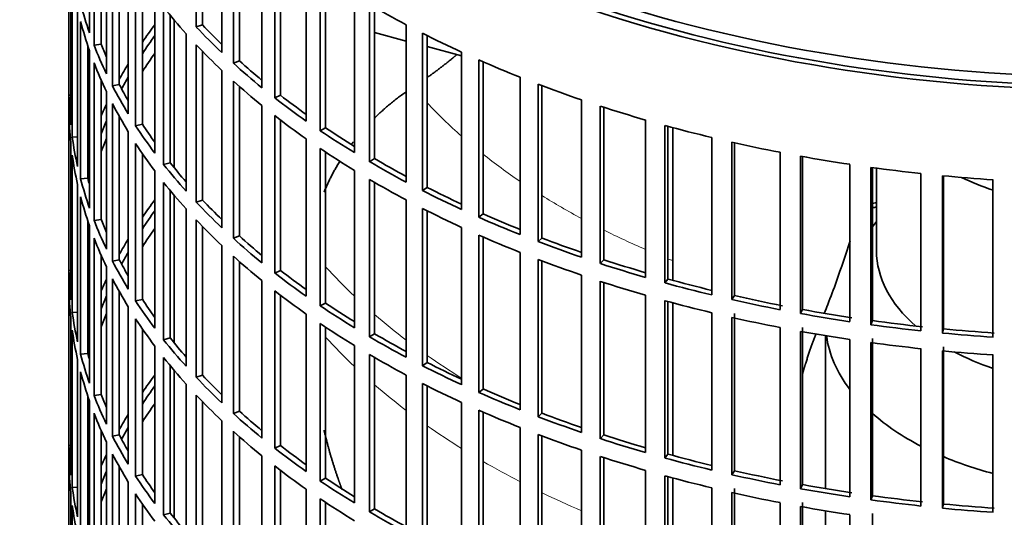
# Model space of a CAD drawing. Header units: millimetres. Extents: x 427 to 1319, y -2013 to 1724.
# Tile 4 of 30: x 1019 to 1155, y -1760 to -1692. Entities that reach past the tile are written whole.
import ezdxf

# ---------------------------------------------------------------- set-up
doc = ezdxf.new("R2010")
doc.units = ezdxf.units.MM
for name, color, linetype in [('VSI184-254_GIUNT', 7, 'Continuous'), ('VSI344-454_FILTR', 7, 'Continuous'), ('VSI344-454_SUPPO', 7, 'Continuous')]:
    doc.layers.add(name, color=color, linetype=linetype)

# ---------------------------------------------------------------- blocks, each defined once
blk = doc.blocks.new('SE4')
at = {"layer": 'VSI184-254_GIUNT', "color": 7, "linetype": 'Continuous', "lineweight": 35}
for p, q in [((1137.15, -1712.21), (1137.15, -1723.57)), ((1137.15, -1719.56), (1136.59, -1720.29)), ((1130.15, -1735.25), (1130.15, -1756.28)), ((1130.15, -1759.33), (1130.15, -1780.37))]:
    blk.add_line(p, q, dxfattribs=at)
for centre, major_axis, start_param, end_param in [((1169.65, -1699.07), (-32.5, 0), 0.875493, 1.038932), ((1169.65, -1723.57), (-32.5, 0), 0, 0.584062), ((1169.65, -1733.47), (39.5, 0), 3.220457, 3.555729), ((1169.65, -1723.57), (-32.5, 0), 0.835386, 1.038932), ((1169.65, -1733.47), (39.5, 0), 3.720726, 3.98088), ((1169.65, -1733.47), (39.5, 0), 4.081192, 4.281952)]:
    blk.add_ellipse(centre, major_axis=major_axis, ratio=0.57735, start_param=start_param, end_param=end_param, dxfattribs=at)
at = {"layer": 'VSI344-454_FILTR', "color": 7, "linetype": 'Continuous', "lineweight": 35}
for p, q in [((1026.15, -1618.65), (1026.15, -1858.7)), ((1043.65, -1692.8), (1043.65, -1671.16)), ((1028.98, -1693.62), (1028.98, -1671.98)), ((1044.52, -1692.51), (1044.52, -1672.07)), ((1029.6, -1695.3), (1029.6, -1673.66)), ((1047.17, -1696.32), (1047.17, -1674.68)), ((1030.57, -1695.16), (1030.57, -1676.01)), ((1048.75, -1697.78), (1048.75, -1676.14)), ((1031.3, -1699.24), (1031.3, -1677.6)), ((1049.58, -1697.46), (1049.58, -1676.88)), ((1032.12, -1700.9), (1032.12, -1679.26)), ((1026.15, -1702.18), (1026.15, -1680.54)), ((1052.68, -1701.15), (1052.68, -1679.51)), ((1033.08, -1700.72), (1033.08, -1681.03)), ((1054.44, -1702.54), (1054.44, -1680.9)), ((1055.22, -1702.18), (1055.22, -1681.51)), ((1034.3, -1704.76), (1034.3, -1683.12)), ((1026.4, -1706.24), (1026.4, -1684.6)), ((1035.32, -1706.38), (1035.32, -1684.74)), ((1058.77, -1705.74), (1058.77, -1684.1)), ((1036.25, -1706.16), (1036.25, -1686.13)), ((1060.68, -1707.06), (1060.68, -1685.42)), ((1061.43, -1706.67), (1061.43, -1685.92)), ((1026.61, -1707.96), (1026.61, -1686.32)), ((1037.95, -1710.14), (1037.95, -1688.51)), ((1065.39, -1710.08), (1065.39, -1688.44)), ((1039.17, -1711.72), (1039.17, -1690.08)), ((1067.46, -1711.32), (1067.46, -1689.68)), ((1068.16, -1710.9), (1068.16, -1690.08)), ((1027.34, -1712), (1027.34, -1690.36)), ((1040.07, -1711.46), (1040.07, -1691.19)), ((1027.76, -1713.7), (1027.76, -1692.07)), ((1044.52, -1692.51), (1043.65, -1692.8)), ((1072.52, -1714.14), (1072.52, -1692.5)), ((1042.25, -1715.37), (1042.25, -1693.73)), ((1074.74, -1715.29), (1074.74, -1693.65)), ((1075.38, -1714.85), (1075.38, -1693.98)), ((1028.74, -1713.6), (1028.74, -1695.37)), ((1030.57, -1695.16), (1029.6, -1695.3)), ((1043.65, -1716.89), (1043.65, -1695.25)), ((1028.98, -1717.7), (1028.98, -1696.07)), ((1044.52, -1716.6), (1044.52, -1696.15)), ((1080.13, -1717.9), (1080.13, -1696.26)), ((1029.6, -1719.39), (1029.6, -1697.75)), ((1049.58, -1697.46), (1048.75, -1697.78)), ((1082.48, -1718.96), (1082.48, -1697.32)), ((1083.07, -1718.49), (1083.07, -1697.58)), ((1047.17, -1720.4), (1047.17, -1698.77)), ((1088.17, -1721.35), (1088.17, -1699.71)), ((1030.57, -1719.25), (1030.57, -1700.1)), ((1033.08, -1700.72), (1032.12, -1700.9)), ((1048.75, -1721.86), (1048.75, -1700.23)), ((1049.58, -1721.54), (1049.58, -1700.97)), ((1090.64, -1722.31), (1090.64, -1700.67)), ((1091.17, -1721.82), (1091.17, -1700.87)), ((1026.4, -1702.18), (1026.15, -1702.18)), ((1031.3, -1723.33), (1031.3, -1701.69)), ((1055.22, -1702.18), (1054.44, -1702.54)), ((1032.12, -1724.98), (1032.12, -1703.35)), ((1052.68, -1725.23), (1052.68, -1703.59)), ((1096.61, -1724.46), (1096.61, -1702.83)), ((1099.19, -1725.32), (1099.19, -1703.69)), ((1026.15, -1726.27), (1026.15, -1704.63)), ((1033.08, -1724.8), (1033.08, -1705.12)), ((1054.44, -1726.63), (1054.44, -1704.99)), ((1099.66, -1724.81), (1099.66, -1703.84)), ((1036.25, -1706.16), (1035.32, -1706.38)), ((1055.22, -1726.27), (1055.22, -1705.6)), ((1105.4, -1727.23), (1105.4, -1705.59)), ((1108.08, -1727.98), (1108.08, -1706.35)), ((1108.49, -1727.46), (1108.49, -1706.46)), ((1034.3, -1728.85), (1034.3, -1707.21)), ((1061.43, -1706.67), (1060.68, -1707.06)), ((1026.4, -1730.33), (1026.4, -1708.69)), ((1027.34, -1707.91), (1026.61, -1707.96)), ((1035.32, -1730.46), (1035.32, -1708.83)), ((1058.77, -1729.83), (1058.77, -1708.19)), ((1114.51, -1729.64), (1114.51, -1708)), ((1117.28, -1730.28), (1117.28, -1708.64)), ((1117.62, -1729.74), (1117.62, -1708.72)), ((1026.61, -1732.04), (1026.61, -1710.41)), ((1036.25, -1730.25), (1036.25, -1710.21)), ((1060.68, -1731.14), (1060.68, -1709.51)), ((1061.43, -1730.76), (1061.43, -1710)), ((1123.89, -1731.67), (1123.89, -1710.03)), ((1126.72, -1732.2), (1126.72, -1710.57)), ((1040.07, -1711.46), (1039.17, -1711.72)), ((1068.16, -1710.9), (1067.46, -1711.32)), ((1127, -1731.65), (1127, -1710.62)), ((1133.49, -1733.32), (1133.49, -1711.69)), ((1037.95, -1734.23), (1037.95, -1712.59)), ((1065.39, -1734.16), (1065.39, -1712.53)), ((1136.38, -1733.74), (1136.38, -1712.1)), ((1136.59, -1733.17), (1136.59, -1712.13)), ((1143.26, -1734.58), (1143.26, -1712.95)), ((1146.2, -1734.88), (1146.2, -1713.25)), ((1146.34, -1734.31), (1146.34, -1713.26)), ((1027.34, -1736.08), (1027.34, -1714.45)), ((1028.74, -1713.6), (1027.76, -1713.7)), ((1039.17, -1735.8), (1039.17, -1714.17)), ((1067.46, -1735.4), (1067.46, -1713.76)), ((1068.16, -1734.99), (1068.16, -1714.17)), ((1153.16, -1735.45), (1153.16, -1713.81)), ((1040.07, -1735.55), (1040.07, -1715.28)), ((1075.38, -1714.85), (1074.74, -1715.29)), ((1027.76, -1737.79), (1027.76, -1716.15)), ((1044.52, -1716.6), (1043.65, -1716.89)), ((1072.52, -1738.22), (1072.52, -1716.59)), ((1042.25, -1739.45), (1042.25, -1717.82)), ((1074.74, -1739.38), (1074.74, -1717.74)), ((1075.38, -1738.93), (1075.38, -1718.06)), ((1083.07, -1718.49), (1082.48, -1718.96)), ((1028.74, -1737.69), (1028.74, -1719.46)), ((1030.57, -1719.25), (1029.6, -1719.39)), ((1043.65, -1740.97), (1043.65, -1719.34)), ((1028.98, -1741.79), (1028.98, -1720.15)), ((1044.52, -1740.68), (1044.52, -1720.24)), ((1080.13, -1741.99), (1080.13, -1720.35)), ((1082.48, -1743.05), (1082.48, -1721.41)), ((1029.6, -1743.47), (1029.6, -1721.84)), ((1049.58, -1721.54), (1048.75, -1721.86)), ((1083.07, -1742.58), (1083.07, -1721.67)), ((1091.17, -1721.82), (1090.64, -1722.31)), ((1047.17, -1744.49), (1047.17, -1722.85)), ((1088.17, -1745.43), (1088.17, -1723.8)), ((1030.57, -1743.33), (1030.57, -1724.18)), ((1033.08, -1724.8), (1032.12, -1724.98)), ((1048.75, -1745.95), (1048.75, -1724.31)), ((1049.58, -1745.63), (1049.58, -1725.05)), ((1090.64, -1746.4), (1090.64, -1724.76)), ((1091.17, -1745.91), (1091.17, -1724.96)), ((1099.66, -1724.81), (1099.19, -1725.32)), ((1026.4, -1726.26), (1026.15, -1726.27)), ((1031.3, -1747.41), (1031.3, -1725.78)), ((1055.22, -1726.27), (1054.44, -1726.63)), ((1032.12, -1749.07), (1032.12, -1727.43)), ((1052.68, -1749.32), (1052.68, -1727.68)), ((1096.61, -1748.55), (1096.61, -1726.91)), ((1099.19, -1749.41), (1099.19, -1727.77)), ((1099.66, -1748.9), (1099.66, -1727.92)), ((1108.49, -1727.46), (1108.08, -1727.98)), ((1026.15, -1750.35), (1026.15, -1728.72)), ((1033.08, -1748.89), (1033.08, -1729.2)), ((1054.44, -1750.71), (1054.44, -1729.07)), ((1036.25, -1730.25), (1035.32, -1730.46)), ((1055.22, -1750.36), (1055.22, -1729.68)), ((1061.43, -1730.76), (1060.68, -1731.14)), ((1105.4, -1751.32), (1105.4, -1729.68)), ((1108.08, -1752.07), (1108.08, -1730.43)), ((1108.49, -1751.54), (1108.49, -1730.55)), ((1117.62, -1729.74), (1117.28, -1730.28)), ((1027.34, -1732), (1026.61, -1732.04)), ((1034.3, -1752.93), (1034.3, -1731.3)), ((1114.51, -1753.72), (1114.51, -1732.09)), ((1117.62, -1753.83), (1117.62, -1732.19)), ((1127, -1731.65), (1126.72, -1732.2)), ((1026.4, -1754.41), (1026.4, -1732.78)), ((1035.32, -1754.55), (1035.32, -1732.91)), ((1058.77, -1753.91), (1058.77, -1732.28)), ((1060.68, -1755.23), (1060.68, -1733.59)), ((1117.28, -1754.37), (1117.28, -1732.73)), ((1136.59, -1733.17), (1136.38, -1733.74)), ((1026.61, -1756.13), (1026.61, -1734.49)), ((1036.25, -1754.33), (1036.25, -1734.3)), ((1061.43, -1754.85), (1061.43, -1734.09)), ((1123.89, -1755.76), (1123.89, -1734.12)), ((1126.72, -1756.29), (1126.72, -1734.65)), ((1127, -1755.73), (1127, -1734.1)), ((1146.34, -1734.31), (1146.2, -1734.88)), ((1040.07, -1735.55), (1039.17, -1735.8)), ((1068.16, -1734.99), (1067.46, -1735.4)), ((1133.49, -1757.41), (1133.49, -1735.77)), ((1136.38, -1757.83), (1136.38, -1736.19)), ((1136.59, -1757.26), (1136.59, -1735.62)), ((1037.95, -1758.32), (1037.95, -1736.68)), ((1065.39, -1758.25), (1065.39, -1736.61)), ((1143.26, -1758.67), (1143.26, -1737.03)), ((1146.2, -1758.97), (1146.2, -1737.33)), ((1146.34, -1758.4), (1146.34, -1736.76)), ((1027.34, -1760.17), (1027.34, -1738.53)), ((1028.74, -1737.69), (1027.76, -1737.79)), ((1039.17, -1759.89), (1039.17, -1738.25)), ((1067.46, -1759.49), (1067.46, -1737.85)), ((1068.16, -1759.07), (1068.16, -1738.26)), ((1075.38, -1738.93), (1074.74, -1739.38)), ((1153.16, -1759.53), (1153.16, -1737.9)), ((1027.76, -1761.88), (1027.76, -1740.24)), ((1040.07, -1759.64), (1040.07, -1739.36)), ((1044.52, -1740.68), (1043.65, -1740.97)), ((1072.52, -1762.31), (1072.52, -1740.67)), ((1042.25, -1763.54), (1042.25, -1741.9)), ((1074.74, -1763.46), (1074.74, -1741.83)), ((1075.38, -1763.02), (1075.38, -1742.15)), ((1083.07, -1742.58), (1082.48, -1743.05)), ((1028.74, -1761.78), (1028.74, -1743.55)), ((1028.98, -1765.88), (1028.98, -1744.24)), ((1030.57, -1743.33), (1029.6, -1743.47)), ((1043.65, -1765.06), (1043.65, -1743.42)), ((1044.52, -1764.77), (1044.52, -1744.33)), ((1049.58, -1745.63), (1048.75, -1745.95)), ((1080.13, -1766.07), (1080.13, -1744.44)), ((1082.48, -1767.13), (1082.48, -1745.5)), ((1083.07, -1766.67), (1083.07, -1745.75)), ((1029.6, -1767.56), (1029.6, -1745.92)), ((1047.17, -1768.58), (1047.17, -1746.94)), ((1091.17, -1745.91), (1090.64, -1746.4)), ((1030.57, -1767.42), (1030.57, -1748.27)), ((1048.75, -1770.04), (1048.75, -1748.4)), ((1088.17, -1769.52), (1088.17, -1747.88)), ((1033.08, -1748.89), (1032.12, -1749.07)), ((1049.58, -1769.72), (1049.58, -1749.14)), ((1090.64, -1770.48), (1090.64, -1748.85)), ((1091.17, -1769.99), (1091.17, -1749.05)), ((1099.66, -1748.9), (1099.19, -1749.41)), ((1026.4, -1750.35), (1026.15, -1750.35)), ((1031.3, -1771.5), (1031.3, -1749.86)), ((1055.22, -1750.36), (1054.44, -1750.71)), ((1096.61, -1772.64), (1096.61, -1751)), ((1032.12, -1773.16), (1032.12, -1751.52)), ((1052.68, -1773.41), (1052.68, -1751.77)), ((1099.19, -1773.5), (1099.19, -1751.86)), ((1099.66, -1772.99), (1099.66, -1752.01)), ((1108.49, -1751.54), (1108.08, -1752.07)), ((1026.15, -1774.44), (1026.15, -1752.8)), ((1033.08, -1772.98), (1033.08, -1753.29)), ((1054.44, -1774.8), (1054.44, -1753.16)), ((1055.22, -1774.44), (1055.22, -1753.77)), ((1105.4, -1775.4), (1105.4, -1753.77)), ((1117.62, -1753.83), (1117.28, -1754.37)), ((1036.25, -1754.33), (1035.32, -1754.55)), ((1061.43, -1754.85), (1060.68, -1755.23)), ((1108.08, -1776.16), (1108.08, -1754.52)), ((1108.49, -1775.63), (1108.49, -1754.63)), ((1027.34, -1756.09), (1026.61, -1756.13)), ((1034.3, -1777.02), (1034.3, -1755.38)), ((1058.77, -1778), (1058.77, -1756.36)), ((1114.51, -1777.81), (1114.51, -1756.17)), ((1117.62, -1777.91), (1117.62, -1756.28)), ((1127, -1755.73), (1126.72, -1756.29)), ((1026.4, -1778.5), (1026.4, -1756.86)), ((1035.32, -1778.64), (1035.32, -1757)), ((1060.68, -1779.32), (1060.68, -1757.68)), ((1117.28, -1778.46), (1117.28, -1756.82)), ((1136.59, -1757.26), (1136.38, -1757.83)), ((1026.61, -1780.22), (1026.61, -1758.58)), ((1036.25, -1778.42), (1036.25, -1758.39)), ((1061.43, -1778.93), (1061.43, -1758.18)), ((1068.16, -1759.07), (1067.46, -1759.49)), ((1123.89, -1779.84), (1123.89, -1758.21)), ((1126.72, -1780.38), (1126.72, -1758.74)), ((1127, -1779.82), (1127, -1758.18)), ((1146.34, -1758.4), (1146.2, -1758.97)), ((1040.07, -1759.64), (1039.17, -1759.89)), ((1133.49, -1781.5), (1133.49, -1759.86)), ((1136.59, -1781.35), (1136.59, -1759.71))]:
    blk.add_line(p, q, dxfattribs=at)
for centre, major_axis, start_param, end_param in [((1169.65, -1618.65), (143.5, 0), 2.974441, 5.123083), ((1169.65, -1618.65), (142.5, 0), 3.141593, 5.134375), ((1169.65, -1677.23), (-143.5, 0), 0.150018, 0.199048), ((1169.65, -1655.6), (-143.5, 0), 0.429271, 0.4783), ((1169.65, -1631.51), (-143.5, 0), 0.778337, 0.827366), ((1169.65, -1679.68), (-143.5, 0), 0.150018, 0.199048), ((1169.65, -1725.41), (-143.5, 0), -0.408487, -0.377404), ((1169.65, -1653.15), (-143.5, 0), 0.499084, 0.548113), ((1169.65, -1653.15), (-142.5, 0), 0.498912, 0.536508), ((1169.65, -1725.41), (-142.5, 0), -0.391958, -0.359286), ((1169.65, -1631.51), (-143.5, 0), 0.84815, 0.897179), ((1169.65, -1677.23), (-143.5, 0), 0.219831, 0.268861), ((1169.65, -1677.23), (-142.5, 0), 0.219659, 0.242088), ((1169.65, -1655.6), (-143.5, 0), 0.499084, 0.548113), ((1169.65, -1727.86), (-142.5, 0), -0.391958, -0.359286), ((1169.65, -1679.68), (-143.5, 0), 0.219831, 0.268861), ((1169.65, -1725.41), (-143.5, 0), -0.338674, -0.312019), ((1169.65, -1653.15), (-143.5, 0), 0.568897, 0.617927), ((1169.65, -1653.15), (-142.5, 0), 0.568725, 0.607984), ((1169.65, -1631.51), (-143.5, 0), 0.917963, 0.966992), ((1169.65, -1725.41), (-142.5, 0), -0.318152, -0.297119), ((1169.65, -1677.23), (-143.5, 0), 0.289645, 0.338674), ((1169.65, -1677.23), (-142.5, 0), 0.289473, 0.318152), ((1169.65, -1655.6), (-143.5, 0), 0.568897, 0.617927), ((1169.65, -1631.51), (-143.5, 0), 0.987776, 1.036806), ((1169.65, -1701.32), (-143.5, 0), 0.010392, 0.059421), ((1169.65, -1653.15), (-142.5, 0), 0.638538, 0.679153), ((1169.65, -1725.41), (-143.5, 0), -0.268861, -0.248955), ((1169.65, -1679.68), (-143.5, 0), 0.289645, 0.338674), ((1169.65, -1653.15), (-143.5, 0), 0.63871, 0.68774), ((1169.65, -1631.51), (-143.5, 0), 1.057589, 1.106619), ((1169.65, -1703.77), (-143.5, 0), 0.010392, 0.059421), ((1169.65, -1655.6), (-143.5, 0), 0.63871, 0.68774), ((1169.65, -1725.41), (-142.5, 0), -0.242088, -0.219659), ((1169.65, -1677.23), (-143.5, 0), 0.359458, 0.408487), ((1169.65, -1677.23), (-142.5, 0), 0.359286, 0.391958), ((1169.65, -1631.51), (-143.5, 0), 1.127403, 1.176432), ((1169.65, -1653.15), (-143.5, 0), 0.708524, 0.757553), ((1169.65, -1653.15), (-142.5, 0), 0.708352, 0.750104), ((1169.65, -1701.32), (-143.5, 0), 0.080205, 0.129234), ((1169.65, -1725.41), (-143.5, 0), -0.199048, -0.190533), ((1169.65, -1727.86), (-142.5, 0), -0.242088, -0.219659), ((1169.65, -1679.68), (-143.5, 0), 0.359458, 0.408487), ((1169.65, -1631.51), (-143.5, 0), 1.197216, 1.246245), ((1169.65, -1703.77), (-143.5, 0), 0.080205, 0.129234), ((1169.65, -1655.6), (-143.5, 0), 0.708524, 0.757553), ((1169.65, -1631.51), (-143.5, 0), 1.267029, 1.316058), ((1169.65, -1677.23), (-143.5, 0), 0.429271, 0.4783), ((1169.65, -1677.23), (-142.5, 0), 0.429099, 0.464583), ((1169.65, -1653.15), (-143.5, 0), 0.778337, 0.827366), ((1169.65, -1653.15), (-142.5, 0), 0.778165, 0.820895), ((1169.65, -1725.41), (-142.5, 0), -0.160582, -0.149846), ((1169.65, -1631.51), (-143.5, 0), 1.336842, 1.385871), ((1169.65, -1631.51), (-143.5, 0), 1.406655, 1.455685), ((1169.65, -1701.32), (-143.5, 0), 0.150018, 0.199048), ((1169.65, -1701.32), (-142.5, 0), 0.149846, 0.160582), ((1169.65, -1679.68), (-143.5, 0), 0.429271, 0.4783), ((1169.65, -1655.6), (-143.5, 0), 0.778337, 0.827366), ((1169.65, -1653.15), (-143.5, 0), 0.84815, 0.897179), ((1169.65, -1653.15), (-142.5, 0), 0.847978, 0.891566), ((1169.65, -1703.77), (-143.5, 0), 0.150018, 0.199048), ((1169.65, -1749.49), (-143.5, 0), -0.408487, -0.377404), ((1169.65, -1677.23), (-143.5, 0), 0.499084, 0.548113), ((1169.65, -1677.23), (-142.5, 0), 0.498912, 0.536508), ((1169.65, -1797.67), (-143.5, 0), -1.342333, -1.336842), ((1169.65, -1749.49), (-142.5, 0), -0.391958, -0.359286), ((1169.65, -1655.6), (-143.5, 0), 0.84815, 0.897179), ((1169.65, -1653.15), (-142.5, 0), 0.917791, 0.962144), ((1169.65, -1797.67), (-142.5, 0), -1.340701, -1.33667), ((1169.65, -1701.32), (-143.5, 0), 0.219831, 0.268861), ((1169.65, -1701.32), (-142.5, 0), 0.219659, 0.242088), ((1169.65, -1679.68), (-143.5, 0), 0.499084, 0.548113), ((1169.65, -1653.15), (-143.5, 0), 0.917963, 0.966992), ((1169.65, -1751.94), (-142.5, 0), -0.391958, -0.359286), ((1169.65, -1655.6), (-143.5, 0), 0.917963, 0.966992), ((1169.65, -1703.77), (-143.5, 0), 0.219831, 0.268861), ((1169.65, -1749.49), (-143.5, 0), -0.338674, -0.312019), ((1169.65, -1677.23), (-143.5, 0), 0.568897, 0.617927), ((1169.65, -1677.23), (-142.5, 0), 0.568725, 0.607984), ((1169.65, -1653.15), (-143.5, 0), 0.987776, 1.036806), ((1169.65, -1653.15), (-142.5, 0), 0.987604, 1.032651), ((1169.65, -1749.49), (-142.5, 0), -0.318152, -0.297119), ((1169.65, -1701.32), (-143.5, 0), 0.289645, 0.338674), ((1169.65, -1701.32), (-142.5, 0), 0.289473, 0.318152), ((1169.65, -1679.68), (-143.5, 0), 0.568897, 0.617927), ((1169.65, -1655.6), (-143.5, 0), 0.987776, 1.036806), ((1169.65, -1653.15), (-143.5, 0), 1.057589, 1.106619), ((1169.65, -1653.15), (-142.5, 0), 1.057417, 1.103102), ((1169.65, -1725.41), (-143.5, 0), 0.010392, 0.059421), ((1169.65, -1677.23), (-143.5, 0), 0.63871, 0.68774), ((1169.65, -1677.23), (-142.5, 0), 0.638538, 0.679153), ((1169.65, -1749.49), (-143.5, 0), -0.268861, -0.248955), ((1169.65, -1703.77), (-143.5, 0), 0.289645, 0.338674), ((1169.65, -1655.6), (-143.5, 0), 1.057589, 1.106619), ((1169.65, -1653.15), (-143.5, 0), 1.127403, 1.176432), ((1169.65, -1653.15), (-142.5, 0), 1.127231, 1.17351), ((1169.65, -1727.86), (-143.5, 0), 0.010392, 0.059421), ((1169.65, -1679.68), (-143.5, 0), 0.63871, 0.68774), ((1169.65, -1749.49), (-142.5, 0), -0.242088, -0.219659), ((1169.65, -1701.32), (-143.5, 0), 0.359458, 0.408487), ((1169.65, -1701.32), (-142.5, 0), 0.359286, 0.391958), ((1169.65, -1677.23), (-142.5, 0), 0.708352, 0.750104), ((1169.65, -1655.6), (-143.5, 0), 1.127403, 1.176432), ((1169.65, -1653.15), (-143.5, 0), 1.197216, 1.246245), ((1169.65, -1653.15), (-142.5, 0), 1.197044, 1.246417), ((1169.65, -1725.41), (-143.5, 0), 0.080205, 0.129234), ((1169.65, -1751.94), (-142.5, 0), -0.242088, -0.219659), ((1169.65, -1677.23), (-143.5, 0), 0.708524, 0.757553), ((1169.65, -1653.15), (-143.5, 0), 1.267029, 1.316058), ((1169.65, -1653.15), (-142.5, 0), 1.266857, 1.31623), ((1169.65, -1749.49), (-143.5, 0), -0.199048, -0.190533), ((1169.65, -1703.77), (-143.5, 0), 0.359458, 0.408487), ((1169.65, -1679.68), (-143.5, 0), 0.708524, 0.757553), ((1169.65, -1655.6), (-143.5, 0), 1.197216, 1.246245), ((1169.65, -1653.15), (-142.5, 0), 1.33667, 1.386044), ((1169.65, -1727.86), (-143.5, 0), 0.080205, 0.129234), ((1169.65, -1655.6), (-143.5, 0), 1.267029, 1.316058), ((1169.65, -1653.15), (-143.5, 0), 1.336842, 1.385871), ((1169.65, -1653.15), (-143.5, 0), 1.406655, 1.455685), ((1169.65, -1653.15), (-142.5, 0), 1.406483, 1.455857), ((1169.65, -1701.32), (-143.5, 0), 0.429271, 0.4783), ((1169.65, -1701.32), (-142.5, 0), 0.429099, 0.464583), ((1169.65, -1677.23), (-143.5, 0), 0.778337, 0.827366), ((1169.65, -1677.23), (-142.5, 0), 0.778165, 0.820895), ((1169.65, -1655.6), (-143.5, 0), 1.336842, 1.385871), ((1169.65, -1749.49), (-142.5, 0), -0.160582, -0.149846), ((1169.65, -1655.6), (-143.5, 0), 1.406655, 1.455685), ((1169.65, -1725.41), (-143.5, 0), 0.150018, 0.199048), ((1169.65, -1725.41), (-142.5, 0), 0.149846, 0.160582), ((1169.65, -1703.77), (-143.5, 0), 0.429271, 0.4783), ((1169.65, -1679.68), (-143.5, 0), 0.778337, 0.827366), ((1169.65, -1677.23), (-142.5, 0), 0.847978, 0.891566), ((1169.65, -1727.86), (-143.5, 0), 0.150018, 0.199048), ((1169.65, -1677.23), (-143.5, 0), 0.84815, 0.897179), ((1169.65, -1773.58), (-143.5, 0), -0.408487, -0.377404), ((1169.65, -1701.32), (-143.5, 0), 0.499084, 0.548113), ((1169.65, -1701.32), (-142.5, 0), 0.498912, 0.536508), ((1169.65, -1773.58), (-142.5, 0), -0.391958, -0.359286), ((1169.65, -1679.68), (-143.5, 0), 0.84815, 0.897179), ((1169.65, -1677.23), (-143.5, 0), 0.917963, 0.966992), ((1169.65, -1677.23), (-142.5, 0), 0.917791, 0.962144), ((1169.65, -1725.41), (-143.5, 0), 0.219831, 0.268861), ((1169.65, -1725.41), (-142.5, 0), 0.219659, 0.242088), ((1169.65, -1703.77), (-143.5, 0), 0.499084, 0.548113), ((1169.65, -1776.03), (-142.5, 0), -0.391958, -0.359286), ((1169.65, -1701.32), (-142.5, 0), 0.568725, 0.607984), ((1169.65, -1679.68), (-143.5, 0), 0.917963, 0.966992), ((1169.65, -1727.86), (-143.5, 0), 0.219831, 0.268861), ((1169.65, -1773.58), (-143.5, 0), -0.338674, -0.312019), ((1169.65, -1701.32), (-143.5, 0), 0.568897, 0.617927), ((1169.65, -1677.23), (-143.5, 0), 0.987776, 1.036806), ((1169.65, -1677.23), (-142.5, 0), 0.987604, 1.032651), ((1169.65, -1773.58), (-142.5, 0), -0.318152, -0.297119), ((1169.65, -1703.77), (-143.5, 0), 0.568897, 0.617927), ((1169.65, -1725.41), (-143.5, 0), 0.289645, 0.338674), ((1169.65, -1725.41), (-142.5, 0), 0.289473, 0.318152), ((1169.65, -1679.68), (-143.5, 0), 0.987776, 1.036806), ((1169.65, -1677.23), (-143.5, 0), 1.057589, 1.106619), ((1169.65, -1677.23), (-142.5, 0), 1.057417, 1.103102), ((1169.65, -1749.49), (-143.5, 0), 0.010392, 0.059421), ((1169.65, -1701.32), (-143.5, 0), 0.63871, 0.68774), ((1169.65, -1701.32), (-142.5, 0), 0.638538, 0.679153), ((1169.65, -1773.58), (-143.5, 0), -0.268861, -0.248955), ((1169.65, -1727.86), (-143.5, 0), 0.289645, 0.338674), ((1169.65, -1679.68), (-143.5, 0), 1.057589, 1.106619), ((1169.65, -1677.23), (-143.5, 0), 1.127403, 1.176432), ((1169.65, -1677.23), (-142.5, 0), 1.127231, 1.17351), ((1169.65, -1751.94), (-143.5, 0), 0.010392, 0.059421), ((1169.65, -1773.58), (-142.5, 0), -0.242088, -0.219659), ((1169.65, -1703.77), (-143.5, 0), 0.63871, 0.68774), ((1169.65, -1677.23), (-142.5, 0), 1.197044, 1.246417), ((1169.65, -1725.41), (-143.5, 0), 0.359458, 0.408487), ((1169.65, -1725.41), (-142.5, 0), 0.359286, 0.391958), ((1169.65, -1701.32), (-143.5, 0), 0.708524, 0.757553), ((1169.65, -1701.32), (-142.5, 0), 0.708352, 0.750104), ((1169.65, -1679.68), (-143.5, 0), 1.127403, 1.176432), ((1169.65, -1677.23), (-143.5, 0), 1.197216, 1.246245), ((1169.65, -1749.49), (-143.5, 0), 0.080205, 0.129234), ((1169.65, -1776.03), (-142.5, 0), -0.242088, -0.219659), ((1169.65, -1677.23), (-143.5, 0), 1.267029, 1.316058), ((1169.65, -1677.23), (-142.5, 0), 1.266857, 1.31623), ((1169.65, -1773.58), (-143.5, 0), -0.199048, -0.190533), ((1169.65, -1727.86), (-143.5, 0), 0.359458, 0.408487), ((1169.65, -1703.77), (-143.5, 0), 0.708524, 0.757553), ((1169.65, -1679.68), (-143.5, 0), 1.197216, 1.246245), ((1169.65, -1677.23), (-143.5, 0), 1.336842, 1.385871), ((1169.65, -1677.23), (-142.5, 0), 1.33667, 1.386044), ((1169.65, -1751.94), (-143.5, 0), 0.080205, 0.129234), ((1169.65, -1701.32), (-142.5, 0), 0.778165, 0.820895), ((1169.65, -1679.68), (-143.5, 0), 1.267029, 1.316058), ((1169.65, -1677.23), (-143.5, 0), 1.406655, 1.455685), ((1169.65, -1677.23), (-142.5, 0), 1.406483, 1.455857), ((1169.65, -1725.41), (-143.5, 0), 0.429271, 0.4783), ((1169.65, -1725.41), (-142.5, 0), 0.429099, 0.464583), ((1169.65, -1701.32), (-143.5, 0), 0.778337, 0.827366)]:
    blk.add_ellipse(centre, major_axis=major_axis, ratio=0.57735, start_param=start_param, end_param=end_param, dxfattribs=at)
at = {"layer": 'VSI344-454_SUPPO', "color": 7, "linetype": 'Continuous', "lineweight": 35}
for p, q in [((1040.62, -1712.15), (1040.62, -1691.85)), ((1068.16, -1693.56), (1072.52, -1694.73)), ((1075.38, -1695.5), (1080.13, -1696.78)), ((1109.17, -1727.64), (1109.17, -1706.64)), ((1040.62, -1736.24), (1040.62, -1715.94)), ((1109.17, -1751.73), (1109.17, -1730.73)), ((1040.62, -1760.33), (1040.62, -1740.03)), ((1109.17, -1775.81), (1109.17, -1754.81))]:
    blk.add_line(p, q, dxfattribs=at)
blk.add_ellipse((1169.65, -1617.42), major_axis=(142.5, 0), ratio=0.57735, start_param=3.023053, end_param=5.159417, dxfattribs=at)
at = {"layer": 'VSI344-454_SUPPO', "color": 4, "linetype": 'Continuous', "lineweight": 9}
for centre, major_axis, start_param, end_param in [((1169.65, -1674), (-106.99, 0), 0.492641, 0.579522), ((1169.65, -1674), (-106.99, 0), 0.627902, 0.705081), ((1169.65, -1674), (-106.99, 0), 0.747348, 0.819367), ((1169.65, -1674), (-106.99, 0), 0.857735, 0.926692), ((1169.65, -1674), (-106.99, 0), 0.962313, 0.96998), ((1169.65, -1693.24), (-122, 0), 0.479891, 0.546105), ((1169.65, -1693.24), (-122, 0), 0.588316, 0.649986), ((1169.65, -1702.91), (-122, 0), 0.479891, 0.546105), ((1169.65, -1693.24), (-122, 0), 0.687784, 0.746968), ((1169.65, -1702.91), (-122, 0), 0.588316, 0.649986), ((1169.65, -1702.91), (-122, 0), 0.687784, 0.746968), ((1169.65, -1702.91), (-122, 0), 0.781768, 0.839497), ((1169.65, -1702.91), (-122, 0), 0.872093, 0.928959)]:
    blk.add_ellipse(centre, major_axis=major_axis, ratio=0.57735, start_param=start_param, end_param=end_param, dxfattribs=at)
at = {"layer": 'VSI344-454_SUPPO', "color": 7, "linetype": 'Continuous', "lineweight": 35}
for points, degree, knots in [([(1075.43, -1699.73), (1077.07, -1698.57), (1078.63, -1697.3), (1079.04, -1696.96), (1079.45, -1696.62)], 2, [0.04620798, 0.04620798, 0.04620798, 0.125, 0.125, 0.14573255, 0.14573255, 0.14573255]), ([(1061.23, -1715.5), (1062.08, -1713.37), (1063.35, -1711.32), (1063.37, -1711.28), (1063.39, -1711.25)], 2, [0.3285415, 0.3285415, 0.3285415, 0.5, 0.5, 0.5029097, 0.5029097, 0.5029097]), ([(1133.51, -1722.21), (1132.92, -1724.09), (1132.3, -1725.94), (1131.26, -1728.84), (1130.86, -1729.91), (1130.3, -1731.37), (1130.14, -1731.78), (1129.97, -1732.18)], 3, [0.7699646, 0.7699646, 0.7699646, 0.7699646, 0.875, 0.875, 0.9375, 0.9375, 0.9619995, 0.9619995, 0.9619995, 0.9619995]), ([(1126.95, -1740.62), (1127.17, -1739.85), (1127.41, -1739.07), (1128.07, -1736.91), (1128.84, -1734.95)], 2, [0.6790351, 0.6790351, 0.6790351, 0.75, 0.75, 0.9525285, 0.9525285, 0.9525285]), ([(1063.71, -1756.44), (1063.43, -1755.7), (1063.17, -1754.95), (1062.01, -1751.67), (1061.22, -1748.23)], 2, [0.4629415, 0.4629415, 0.4629415, 0.5, 0.5, 0.6620373, 0.6620373, 0.6620373])]:
    blk.add_open_spline(points, degree=degree, knots=knots, dxfattribs=at)
for points in [[(1068.12, -1705.36), (1070.14, -1703.37), (1072.46, -1701.74)], [(1064.95, -1708.96), (1065.08, -1708.8), (1065.21, -1708.63)]]:
    blk.add_open_spline(points, degree=2, dxfattribs=at)

msp = doc.modelspace()

# ---------------------------------------------------------------- block references
msp.add_blockref('SE4', (0, 0))

doc.saveas('drawing.dxf')
